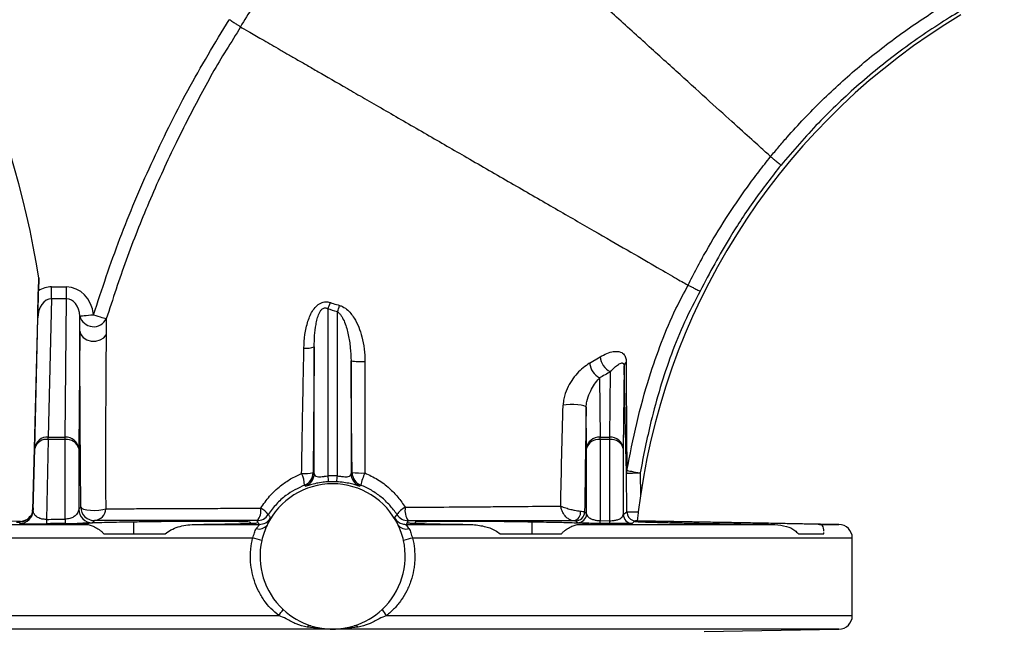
# Model space of a CAD drawing. Header units: millimetres. Extents: x 2434 to 3492, y 1786 to 4023.
# Tile 8 of 19: x 2791 to 3225, y 2701 to 2970. Entities that reach past the tile are written whole.
import ezdxf

# ---------------------------------------------------------------- set-up
doc = ezdxf.new("R2010")
doc.units = ezdxf.units.MM
doc.header["$LTSCALE"] = 2

msp = doc.modelspace()

# ---------------------------------------------------------------- linework, layer by layer
at = {"color": 7, "linetype": 'Continuous', "lineweight": 25}
for p, q in [((2799.37, 2856.15), (2799.23, 2850.37)), ((2799.4, 2856.01), (2799.26, 2850.37)), ((2805.04, 2846.88), (2805.04, 2852.08)), ((2805.04, 2852.08), (2811.66, 2852.08)), ((2811.66, 2846.88), (2811.66, 2852.08)), ((2805.04, 2846.88), (2803.64, 2785.9)), ((2811.66, 2846.88), (2805.04, 2846.88)), ((2811.03, 2785.9), (2811.66, 2846.88)), ((2926.83, 2842.41), (2926.83, 2768.74)), ((2798.93, 2838.37), (2797.42, 2780.86)), ((2797.64, 2780.86), (2798.97, 2838.38)), ((2817.56, 2832.57), (2817.59, 2839.23)), ((2931.03, 2768.74), (2931.03, 2841.08)), ((2817.56, 2832.57), (2817.03, 2780.78)), ((2920.83, 2769.78), (2920.83, 2825.69)), ((3042.18, 2818.42), (3046.8, 2821.23)), ((2937.03, 2819.5), (2937.03, 2769.78)), ((3057.41, 2817.22), (3057.03, 2780.78)), ((3046.56, 2811.97), (3046.83, 2785.9)), ((3051.03, 2785.9), (3051.33, 2814.66)), ((3040.83, 2780.78), (3040.64, 2799)), ((2803.64, 2784.8), (2803.64, 2785.9)), ((2803.64, 2785.9), (2811.03, 2785.9)), ((2811.03, 2784.8), (2811.03, 2785.9)), ((3046.83, 2784.8), (3046.83, 2785.9)), ((3046.83, 2785.9), (3051.03, 2785.9)), ((3051.03, 2784.8), (3051.03, 2785.9)), ((2803.64, 2784.8), (2802.8, 2749.6)), ((2811.03, 2784.8), (2803.64, 2784.8)), ((2811.03, 2749.68), (2811.03, 2784.8)), ((3046.83, 2784.8), (3046.83, 2749.06)), ((3051.03, 2784.8), (3046.83, 2784.8)), ((3051.03, 2749.01), (3051.03, 2784.8)), ((2797.42, 2780.86), (2796.73, 2753.62)), ((2796.99, 2753.62), (2797.64, 2780.86)), ((2817.03, 2780.78), (2817.03, 2754.06)), ((3040.83, 2752.04), (3040.83, 2780.78)), ((3057.03, 2780.78), (3057.03, 2751.77)), ((2920.35, 2770.23), (2920.83, 2769.78)), ((2937.03, 2769.78), (2937.5, 2770.21)), ((3058.64, 2752.86), (3058.44, 2770.01)), ((3064.43, 2770.08), (3064.56, 2759.95)), ((2930.71, 2766.19), (2927.15, 2766.19)), ((3064.56, 2759.95), (3063.62, 2752.88)), ((2796.68, 2753.02), (2796.73, 2753.62)), ((3057.03, 2751.77), (3058.64, 2752.86)), ((2791.19, 2748.87), (2705.83, 2747.38)), ((2734.04, 2747.38), (2820.34, 2747.38)), ((2841.12, 2748.4), (2841.12, 2743.28)), ((2867.91, 2747.38), (2896.53, 2747.38)), ((2892.55, 2748.4), (2892.55, 2747.86)), ((2961.33, 2747.38), (2989.95, 2747.38)), ((2965.31, 2748.4), (2965.31, 2747.86)), ((3016.75, 2748.4), (3016.75, 2743.28)), ((3037.52, 2747.38), (3123.82, 2747.38)), ((3050.99, 2747.74), (3046.79, 2747.79)), ((3046.83, 2749.06), (3051.03, 2749.01)), ((3152.04, 2747.38), (3063.16, 2748.93)), ((3089.5, 2748.4), (3089.5, 2747.88)), ((2828.06, 2743.28), (2855.12, 2743.28)), ((3002.74, 2743.28), (3029.8, 2743.28)), ((3134.18, 2743.28), (3145.39, 2743.28)), ((3145.39, 2743.28), (3145.38, 2743.74)), ((3157.93, 2707.17), (3157.93, 2741.38)), ((3092.72, 2700.14), (3152.04, 2701.17))]:
    msp.add_line(p, q, dxfattribs=at)
at = {"color": 8, "linetype": 'Continuous', "lineweight": 25}
for p, q in [((3143.53, 2747.38), (3152.04, 2747.38)), ((2893.67, 2741.38), (2699.93, 2741.38)), ((3157.93, 2741.38), (2964.19, 2741.38)), ((2699.93, 2707.17), (2905.23, 2707.17)), ((2952.64, 2707.17), (3157.93, 2707.17)), ((2928.93, 2701.17), (2705.83, 2701.17)), ((3152.04, 2701.17), (2928.93, 2701.17))]:
    msp.add_line(p, q, dxfattribs=at)
at = {"color": 7, "linetype": 'Continuous', "lineweight": 25, "flags": 128}
for points in [[(2817.59, 2839.23), (2817.76, 2839.25), (2818.14, 2839.28), (2818.71, 2839.34), (2819.46, 2839.41), (2820.35, 2839.5), (2821.35, 2839.6), (2822.43, 2839.7), (2823.55, 2839.81)], [(2823.55, 2839.81), (2824.55, 2839.5), (2825.52, 2839.2), (2826.43, 2838.91), (2827.25, 2838.66), (2827.95, 2838.44), (2828.53, 2838.26), (2828.94, 2838.13), (2829.2, 2838.05)], [(2817.56, 2832.57), (2817.95, 2831.06), (2818.99, 2829.74), (2820.56, 2828.76), (2822.48, 2828.22), (2824.53, 2828.21), (2826.47, 2828.71), (2828.06, 2829.67), (2829.14, 2830.97)], [(3040.64, 2799), (3040.37, 2799.34), (3039.62, 2799.66), (3038.46, 2799.93), (3036.97, 2800.12), (3035.29, 2800.23), (3033.55, 2800.24), (3031.91, 2800.16), (3030.49, 2799.98)], [(3058.44, 2770.01), (3058.56, 2770.01), (3058.91, 2770.02), (3059.47, 2770.02), (3060.22, 2770.03), (3061.13, 2770.04), (3062.16, 2770.05), (3063.27, 2770.07), (3064.43, 2770.08)], [(3058.61, 2771.14), (3058.87, 2771.09), (3059.3, 2771.01), (3059.89, 2770.91), (3060.62, 2770.78), (3061.47, 2770.62), (3062.4, 2770.45), (3063.4, 2770.27), (3064.43, 2770.08)], [(2916.99, 2764.24), (2916.83, 2764.4), (2916.55, 2764.7)], [(2941.3, 2764.69), (2941.14, 2764.52), (2940.87, 2764.24)], [(2817.97, 2754.99), (2818.3, 2754.53), (2819.19, 2754.13), (2820.55, 2753.82), (2822.25, 2753.63), (2824.12, 2753.58), (2825.97, 2753.68), (2827.63, 2753.92), (2828.93, 2754.26)], [(2956.25, 2750.22), (2956.92, 2751.22), (2957.25, 2751.72)], [(2962.25, 2749), (2961.49, 2747.67), (2961.33, 2747.38)]]:
    msp.add_lwpolyline(points, dxfattribs=at)
at = {"color": 8, "linetype": 'Continuous', "lineweight": 25, "flags": 128}
msp.add_lwpolyline([(3061.31, 2749.14), (3061.81, 2749), (3062.57, 2748.91)], dxfattribs=at)
at = {"color": 7, "linetype": 'Continuous', "lineweight": 25}
for centre, radius, start, end in [((2404.15, 2794.54), 400, 8.8399, 41.1152), ((3358.47, 2717.28), 297, 120.9309, 171.7395), ((2906.5, 2852.8), 22.83, 332.9306, 340.4598), ((2905.98, 2851.42), 27.1, 337.5795, 343.8954), ((2823.6, 2840.74), 6.2, 194.0414, 334.3339), ((2917.25, 2834.7), 9.69, 264.2317, 291.6495), ((3055.03, 2822.06), 8.28, 185.7357, 243.3975), ((2941.37, 2848.49), 29.32, 261.486, 273.5054), ((3050.57, 2819.41), 8.45, 186.6852, 241.653), ((3059.7, 2817.05), 2.3, 126.454, 175.9184), ((2803.23, 2780.29), 5.62, 85.9057, 174.2652), ((2811.38, 2780.24), 5.67, 5.4537, 93.5348), ((3046.48, 2780.24), 5.67, 86.4652, 174.5463), ((3051.38, 2780.24), 5.67, 5.4535, 93.5349), ((2802.78, 2779.57), 5.3, 80.6661, 165.9893), ((2811.82, 2779.48), 5.37, 13.9563, 98.3832), ((3046.04, 2779.48), 5.37, 81.6168, 166.0437), ((3051.82, 2779.48), 5.37, 13.9561, 98.3833), ((2916.54, 2787.69), 17.87, 265.9722, 282.3001), ((2905.02, 2764.61), 11.53, 0.4631, 27.0825), ((2914.34, 2770.29), 6, 291.5166, 359.4136), ((2914.83, 2769.84), 6, 291.1009, 359.414), ((2939.63, 2769.07), 12.81, 181.487, 192.9982), ((2918.23, 2769.07), 12.81, 347.0018, 358.513), ((2943.03, 2769.84), 6, 180.586, 248.8991), ((2943.5, 2770.27), 6, 180.5861, 248.5001), ((2941.41, 2811.38), 41.35, 264.5752, 272.3638), ((2971.59, 2757.45), 31.14, 156.1193, 166.5657), ((3062.14, 2770.01), 3.7, 162.2383, 180.0089), ((2928.93, 2733.28), 32, 25.5976, 154.4024), ((2790.99, 2753.77), 6, 270.6847, 358.5856), ((2823.03, 2754.13), 6, 180.6945, 270.5765), ((2823.97, 2755.06), 6, 180.6892, 270.8181), ((2823.5, 2754.47), 5.43, 275.9347, 357.8857), ((2891.01, 2753.43), 6.35, 316.2093, 10.2419), ((2895.56, 2755.03), 6, 270.2694, 326.8852), ((2891.68, 2744.52), 11.48, 39.0682, 60.9298), ((2966.02, 2745.34), 10.85, 117.9712, 143.9344), ((2962.28, 2755), 6, 213.0899, 269.7333), ((2968.77, 2753.56), 7.96, 170.1584, 214.9578), ((3034.47, 2752.56), 3.71, 283.1495, 10.6543), ((3036, 2752.92), 4, 269.2151, 359.3092), ((3036.83, 2752.08), 4, 269.4218, 359.3049), ((3061.03, 2751.81), 4, 180.6934, 269.3232), ((3062.64, 2752.91), 4, 180.6824, 250.5885), ((2833.7, 2749.68), 30.9, 180.1612, 183.7), ((2843.34, 2749.77), 32.3, 180.1571, 183.5418), ((2896.59, 2749.65), 4.31, 252.5509, 323.7745), ((2896.51, 2753.38), 6, 270.1547, 328.1868), ((2928.93, 2733.28), 32, 154.4024, 167.375), ((2928.93, 2733.28), 32, 12.625, 25.5976), ((2961.27, 2749.65), 4.31, 216.2255, 287.4491), ((2961.34, 2753.35), 5.97, 255.0123, 269.8854), ((3025.38, 2749.12), 21.45, 356.4446, 359.843), ((3030.07, 2749.07), 20.96, 356.3634, 359.8405), ((3151.93, 2741.38), 6, 0, 89), ((2872.58, 2656.89), 87.08, 73.2309, 75.9815), ((2928.93, 2733.28), 32, 167.375, 227.0182), ((2928.93, 2733.28), 32, 312.9818, 12.625), ((2985.28, 2656.89), 87.08, 104.0185, 106.7691), ((2858.9, 2741.67), 57.75, 323.3245, 326.5888), ((2928.93, 2733.28), 32, 227.0182, 252.6169), ((2928.93, 2733.28), 32, 287.3831, 312.9818), ((2998.96, 2741.67), 57.75, 213.4112, 216.6755), ((3151.93, 2707.17), 6, 271, 0), ((2919.15, 2700.9), 1.85, 83.2542, 139.8312), ((2928.93, 2733.28), 32, 252.6169, 287.3831), ((2938.71, 2700.9), 1.85, 40.1688, 96.7458)]:
    msp.add_arc(centre, radius, start, end, dxfattribs=at)
at = {"color": 8, "linetype": 'Continuous', "lineweight": 25}
msp.add_arc((2961.35, 2753.38), 6, 211.8133, 255.0543, dxfattribs=at)
at = {"color": 7, "linetype": 'Continuous', "lineweight": 25}
for centre, major_axis, ratio, start_param, end_param in [((2804.96, 2838.22), (0.32, 13.85), 0.865968, 0.019997, 0.52233), ((2811.62, 2838.22), (0.14, 13.86), 0.866014, 4.836024, 6.292024), ((2804.96, 2838.22), (0.2, 8.66), 0.692719, 0.019997, 1.569012), ((2811.62, 2838.22), (0.09, 8.66), 0.6928, 4.836024, 6.292024), ((2928.93, 2730.31), (0, 38.49), 0.999925, 6.2285, 6.337871)]:
    msp.add_ellipse(centre, major_axis=major_axis, ratio=ratio, start_param=start_param, end_param=end_param, dxfattribs=at)
for points, knots in [([(3121.96, 2909.51), (3122.55, 2910.23), (3123.14, 2910.95), (3124.33, 2912.38), (3126.13, 2914.53), (3127.96, 2916.64), (3131.66, 2920.83), (3134.17, 2923.58), (3141.85, 2931.68), (3147.16, 2936.89), (3155.43, 2944.42), (3158.24, 2946.88), (3163.93, 2951.7), (3166.82, 2954.05), (3175.61, 2960.94), (3181.63, 2965.31), (3190.9, 2971.55), (3194.03, 2973.57), (3198.79, 2976.52), (3200.39, 2977.49), (3203.6, 2979.4), (3205.19, 2980.37), (3213.16, 2985.23), (3219.46, 2989.23), (3231.91, 2997.48), (3238.06, 3001.72), (3247.16, 3008.26), (3251.68, 3011.57), (3256.9, 3015.5), (3259.12, 3017.21), (3260.6, 3018.35), (3261.35, 3018.92), (3262.08, 3019.49)], [0, 0, 0, 0, 0.015625, 0.015625, 0.03125, 0.0625, 0.0625, 0.125, 0.125, 0.25, 0.25, 0.3125, 0.3125, 0.375, 0.375, 0.5, 0.5, 0.5625, 0.5625, 0.59375, 0.59375, 0.625, 0.625, 0.75, 0.75, 0.875, 0.875, 0.9375, 0.96875, 0.984375, 0.984375, 1, 1, 1, 1]), ([(3265.73, 3014.81), (3258.14, 3009.1), (3242.96, 2997.66), (3221.23, 2983.07), (3199.76, 2970.41), (3180.06, 2957.22), (3160.76, 2941.62), (3142.69, 2924.59), (3131.91, 2912.04), (3126.53, 2905.77)], [0, 0, 0, 0, 0.160475, 0.320951, 0.441744, 0.581308, 0.720871, 0.860436, 1, 1, 1, 1]), ([(2911.3, 3000.42), (2910.27, 2999.07), (2909.25, 2997.71), (2907.21, 2994.99), (2906.2, 2993.62), (2903.21, 2989.48), (2901.25, 2986.7), (2895.5, 2978.28), (2891.81, 2972.56), (2888.28, 2966.75)], [0, 0, 0, 0, 0.125, 0.125, 0.25, 0.25, 0.5, 0.5, 1, 1, 1, 1]), ([(3121.96, 2909.51), (3121.75, 2909.69), (3120.47, 2910.86), (3116.75, 2914.22), (3108.84, 2921.39), (3098.37, 2930.87), (3085.74, 2942.31), (3071.47, 2955.24), (3056.11, 2969.16), (3045.54, 2978.73), (3040.27, 2983.5)], [0.2602933, 0.2602933, 0.2602933, 0.2602933, 0.2665638, 0.2960246, 0.3254853, 0.354946, 0.3844067, 0.4138674, 0.4433281, 0.4727889, 0.4727889, 0.4727889, 0.4727889]), ([(2823.55, 2839.81), (2827.28, 2851.07), (2834.76, 2873.59), (2848.77, 2906.54), (2864.66, 2938.85), (2877.06, 2959.53), (2883.27, 2969.88)], [0, 0, 0, 0, 0.247939, 0.495877, 0.747939, 1, 1, 1, 1]), ([(2888.28, 2966.74), (2888.17, 2966.81), (2887.97, 2966.94), (2887.38, 2967.31), (2886.99, 2967.55), (2886.08, 2968.12), (2885.56, 2968.44), (2884.45, 2969.14), (2883.86, 2969.51), (2883.27, 2969.88)], [0, 0, 0, 0, 0.25, 0.25, 0.5, 0.5, 0.75, 0.75, 1, 1, 1, 1]), ([(2888.28, 2966.74), (2888.28, 2966.74), (2886.4, 2963.21), (2879.67, 2953.23), (2870.11, 2935.63), (2858.59, 2913.31), (2847.81, 2889.39), (2837.7, 2864.01), (2832.03, 2846.7), (2829.2, 2838.05)], [0, 0, 0, 0, 0.000001, 0.084522, 0.253753, 0.422984, 0.615284, 0.8077, 1, 1, 1, 1]), ([(2888.28, 2966.75), (2889.12, 2966.26), (2891.67, 2964.79), (2897.55, 2961.39), (2902.39, 2958.59), (2904.88, 2957.16)], [0.02582426, 0.02582426, 0.02582426, 0.02582426, 0.04712573, 0.0706886, 0.09425147, 0.09425147, 0.09425147, 0.09425147]), ([(2904.88, 2957.16), (2905.51, 2956.79), (2906.16, 2956.42), (2907.47, 2955.67), (2908.14, 2955.28), (2910.19, 2954.09), (2911.61, 2953.27), (2914.56, 2951.57), (2916.08, 2950.69), (2918.45, 2949.33), (2919.25, 2948.87), (2920.87, 2947.92), (2921.7, 2947.45), (2922.55, 2946.96)], [0, 0, 0, 0, 0.125, 0.125, 0.25, 0.25, 0.5, 0.5, 0.75, 0.75, 0.875, 0.875, 1, 1, 1, 1]), ([(2922.55, 2946.96), (2926.32, 2944.78), (2932.75, 2941.07), (2942.93, 2935.19), (2951.26, 2930.38), (2960.12, 2925.27), (2969.21, 2920.02), (2978.26, 2914.79), (2984.09, 2911.43), (2986.92, 2909.79)], [0.1580998, 0.1580998, 0.1580998, 0.1580998, 0.1836482, 0.1964224, 0.2091965, 0.2219707, 0.2347449, 0.2475191, 0.2602933, 0.2602933, 0.2602933, 0.2602933]), ([(2986.92, 2909.79), (2993.45, 2906.03), (3006.46, 2898.51), (3025.15, 2887.72), (3042.33, 2877.8), (3057.42, 2869.09), (3069.88, 2861.89), (3079.28, 2856.47), (3083.75, 2853.89), (3085.3, 2853), (3085.56, 2852.84)], [0.2602933, 0.2602933, 0.2602933, 0.2602933, 0.289754, 0.3192147, 0.3486754, 0.3781361, 0.4075969, 0.4370576, 0.4665183, 0.4734348, 0.4734348, 0.4734348, 0.4734348]), ([(3085.56, 2852.84), (3086.81, 2855.36), (3088.09, 2857.87), (3090.73, 2862.83), (3092.09, 2865.29), (3096.25, 2872.62), (3099.16, 2877.44), (3105.24, 2886.9), (3108.41, 2891.55), (3113.35, 2898.39), (3115.03, 2900.65), (3118.45, 2905.11), (3120.19, 2907.32), (3121.96, 2909.51)], [0, 0, 0, 0, 0.125, 0.125, 0.25, 0.25, 0.5, 0.5, 0.75, 0.75, 0.875, 0.875, 1, 1, 1, 1]), ([(3121.96, 2909.51), (3122.05, 2909.43), (3122.24, 2909.28), (3122.78, 2908.83), (3123.14, 2908.55), (3123.96, 2907.87), (3124.44, 2907.48), (3125.45, 2906.65), (3125.99, 2906.21), (3126.53, 2905.77)], [0, 0, 0, 0, 0.25, 0.25, 0.5, 0.5, 0.75, 0.75, 1, 1, 1, 1]), ([(3126.53, 2905.77), (3122.55, 2900.65), (3114.6, 2890.42), (3102.41, 2872.01), (3095.11, 2858.25), (3090.85, 2850.22)], [0, 0, 0, 0, 0.294181, 0.587629, 1, 1, 1, 1]), ([(3058.61, 2771.14), (3059.98, 2778.09), (3062.7, 2791.99), (3067.86, 2810.86), (3073.73, 2827.71), (3079.36, 2841.25), (3083.82, 2849.37), (3085.56, 2852.84), (3085.56, 2852.84)], [0, 0, 0, 0, 0.24586, 0.491644, 0.678493, 0.865294, 0.999998, 1, 1, 1, 1]), ([(3085.56, 2852.84), (3085.67, 2852.79), (3085.88, 2852.68), (3086.51, 2852.37), (3086.91, 2852.17), (3087.87, 2851.7), (3088.42, 2851.42), (3089.6, 2850.84), (3090.23, 2850.53), (3090.85, 2850.22)], [0, 0, 0, 0, 0.25, 0.25, 0.5, 0.5, 0.75, 0.75, 1, 1, 1, 1]), ([(2799.23, 2850.37), (2799.22, 2849.79), (2799.2, 2849.23), (2799.17, 2848.11), (2799.16, 2847.55), (2799.12, 2845.93), (2799.09, 2844.91), (2799.04, 2842.95), (2799.02, 2842.01), (2798.97, 2840.17), (2798.95, 2839.26), (2798.93, 2838.37)], [0, 0, 0, 0, 0.125, 0.125, 0.25, 0.25, 0.5, 0.5, 0.75, 0.75, 1, 1, 1, 1]), ([(2798.97, 2838.38), (2798.97, 2838.38), (2799, 2839.77), (2799.07, 2842.55), (2799.16, 2846.56), (2799.23, 2849.35), (2799.26, 2850.37)], [0, 0, 0, 0, 0.002077, 0.385067, 0.777039, 1, 1, 1, 1]), ([(3090.86, 2850.21), (3088.5, 2845.7), (3083.8, 2836.68), (3078.06, 2822.42), (3073.18, 2807.76), (3068.42, 2790.3), (3065.93, 2777.65), (3064.43, 2770.08)], [0, 0, 0, 0, 0.17999, 0.360021, 0.543488, 0.726989, 1, 1, 1, 1]), ([(2916.28, 2825.06), (2916.38, 2827.07), (2916.57, 2831.07), (2917.85, 2836.81), (2919.71, 2841.22), (2922, 2843.99), (2924.11, 2845.32), (2926.27, 2845.64), (2927.48, 2845.3), (2928.01, 2845.16)], [0, 0, 0, 0, 0.227199, 0.45381, 0.660418, 0.757811, 0.854916, 0.937068, 1, 1, 1, 1]), ([(2920.83, 2825.69), (2920.84, 2827.33), (2920.89, 2828.97), (2921.14, 2832.24), (2921.32, 2833.88), (2921.76, 2836.34), (2921.93, 2837.16), (2922.37, 2838.77), (2922.63, 2839.58), (2923.16, 2840.75), (2923.35, 2841.13), (2923.84, 2841.85), (2924.12, 2842.19), (2924.65, 2842.58), (2924.84, 2842.69), (2925.26, 2842.83), (2925.47, 2842.86), (2925.89, 2842.83), (2926.1, 2842.78), (2926.48, 2842.63), (2926.66, 2842.53), (2926.83, 2842.41)], [0, 0, 0, 0, 0.25, 0.25, 0.5, 0.5, 0.625, 0.625, 0.75, 0.75, 0.8125, 0.8125, 0.875, 0.875, 0.90625, 0.90625, 0.9375, 0.9375, 0.96875, 0.96875, 1, 1, 1, 1]), ([(2928.01, 2845.16), (2928.42, 2845.02), (2929.73, 2844.57), (2931.08, 2844.18), (2932.02, 2843.9)], [0, 0, 0, 0, 0.304917, 1, 1, 1, 1]), ([(2932.02, 2843.9), (2932.22, 2843.84), (2933.35, 2843.49), (2935.81, 2841.9), (2938.44, 2838.6), (2940.54, 2834.38), (2942.01, 2829.78), (2943, 2824.71), (2943.11, 2821.06), (2943.17, 2819.23)], [0, 0, 0, 0, 0.0227697, 0.1254403, 0.3038741, 0.4609873, 0.6184358, 0.8091701, 1, 1, 1, 1]), ([(2829.2, 2838.05), (2829.18, 2837.02), (2829.17, 2835.92), (2829.15, 2833.57), (2829.15, 2832.32), (2829.14, 2830.97)], [0, 0, 0, 0, 0.5, 0.5, 1, 1, 1, 1]), ([(2931.03, 2841.08), (2931.46, 2840.84), (2931.81, 2840.52), (2932.43, 2839.81), (2932.71, 2839.42), (2933.46, 2838.21), (2933.87, 2837.35), (2934.58, 2835.58), (2934.89, 2834.67), (2935.42, 2832.83), (2935.65, 2831.9), (2936.25, 2829.09), (2936.54, 2827.18), (2936.92, 2823.36), (2937.02, 2821.43), (2937.03, 2819.5)], [0, 0, 0, 0, 0.0625, 0.0625, 0.125, 0.125, 0.25, 0.25, 0.375, 0.375, 0.5, 0.5, 0.75, 0.75, 1, 1, 1, 1]), ([(2817.97, 2754.99), (2817.93, 2760.51), (2817.83, 2771.56), (2817.72, 2787.86), (2817.62, 2803.79), (2817.57, 2816.49), (2817.55, 2826.06), (2817.56, 2830.39), (2817.56, 2832.57)], [0, 0, 0, 0, 0.193901, 0.387739, 0.587842, 0.787659, 0.893274, 1, 1, 1, 1]), ([(2829.14, 2830.97), (2829.1, 2828.51), (2829.08, 2825.86), (2829.04, 2821.68), (2829.03, 2820.25), (2829.01, 2817.32), (2829, 2815.83), (2828.97, 2811.29), (2828.95, 2808.17), (2828.93, 2801.81), (2828.91, 2798.55), (2828.89, 2788.68), (2828.89, 2781.94), (2828.89, 2768.26), (2828.91, 2761.31), (2828.93, 2754.26)], [0, 0, 0, 0, 0.125, 0.125, 0.1875, 0.1875, 0.25, 0.25, 0.375, 0.375, 0.5, 0.5, 0.75, 0.75, 1, 1, 1, 1]), ([(2915.28, 2769.86), (2915.44, 2779.15), (2915.74, 2797.58), (2916.1, 2815.95), (2916.28, 2825.06)], [0, 0, 0, 0, 0.504253, 1, 1, 1, 1]), ([(2920.83, 2825.69), (2920.75, 2816.47), (2920.67, 2807.24), (2920.51, 2788.74), (2920.43, 2779.49), (2920.35, 2770.23)], [0, 0, 0, 0, 0.5, 0.5, 1, 1, 1, 1]), ([(3046.8, 2821.23), (3047.8, 2821.8), (3049.79, 2822.92), (3052.94, 2823.79), (3055.63, 2823.69), (3057.41, 2822.41), (3058.22, 2820.78), (3058.3, 2819.47), (3058.33, 2818.9)], [0, 0, 0, 0, 0.194184, 0.388171, 0.637617, 0.798388, 0.913732, 1, 1, 1, 1]), ([(2937.5, 2770.21), (2937.42, 2778.61), (2937.26, 2795.05), (2937.11, 2811.47), (2937.03, 2819.5)], [0, 0, 0, 0, 0.5113517, 1, 1, 1, 1]), ([(2943.17, 2819.23), (2943.14, 2811.23), (2943.1, 2794.84), (2943.11, 2778.45), (2943.11, 2770.06)], [0, 0, 0, 0, 0.488227, 1, 1, 1, 1]), ([(3042.18, 2818.42), (3041.23, 2817.8), (3039.34, 2816.56), (3036.65, 2813.96), (3034.21, 2810.86), (3032.14, 2807.16), (3030.79, 2803.41), (3030.57, 2800.92), (3030.49, 2799.98)], [0, 0, 0, 0, 0.173351, 0.346678, 0.519929, 0.692866, 0.883912, 1, 1, 1, 1]), ([(3051.33, 2814.66), (3051.94, 2815.37), (3052.54, 2815.99), (3053.42, 2816.81), (3053.71, 2817.06), (3054.29, 2817.52), (3054.57, 2817.72), (3055.12, 2818.08), (3055.39, 2818.23), (3055.91, 2818.45), (3056.16, 2818.53), (3056.51, 2818.55), (3056.63, 2818.55), (3056.84, 2818.49), (3056.95, 2818.44), (3057.14, 2818.27), (3057.22, 2818.15), (3057.35, 2817.79), (3057.4, 2817.54), (3057.41, 2817.22)], [0, 0, 0, 0, 0.25, 0.25, 0.375, 0.375, 0.5, 0.5, 0.625, 0.625, 0.75, 0.75, 0.8125, 0.8125, 0.875, 0.875, 0.9375, 0.9375, 1, 1, 1, 1]), ([(3058.44, 2770.01), (3058.39, 2771.58), (3058.35, 2773.27), (3058.26, 2776.81), (3058.22, 2778.64), (3058.13, 2782.41), (3058.09, 2784.34), (3058, 2788.26), (3057.96, 2790.26), (3057.83, 2796.3), (3057.74, 2800.42), (3057.57, 2808.75), (3057.49, 2812.96), (3057.41, 2817.22)], [0, 0, 0, 0, 0.125, 0.125, 0.25, 0.25, 0.375, 0.375, 0.5, 0.5, 0.75, 0.75, 1, 1, 1, 1]), ([(3058.33, 2818.9), (3058.33, 2814.02), (3058.34, 2804.26), (3058.4, 2792.17), (3058.47, 2782.63), (3058.54, 2776.19), (3058.59, 2772.6), (3058.61, 2771.14)], [0, 0, 0, 0, 0.28652, 0.573585, 0.731977, 0.891055, 1, 1, 1, 1]), ([(3040.64, 2799), (3040.72, 2799.86), (3040.96, 2802.27), (3042.22, 2805.46), (3043.91, 2808.6), (3045.41, 2810.67), (3046.31, 2811.68), (3046.56, 2811.97)], [0, 0, 0, 0, 0.143218, 0.400409, 0.646773, 0.899552, 1, 1, 1, 1]), ([(3029.43, 2755.47), (3029.58, 2762.93), (3029.75, 2770.37), (3030.1, 2785.2), (3030.29, 2792.6), (3030.49, 2799.98)], [0, 0, 0, 0, 0.5, 0.5, 1, 1, 1, 1]), ([(3040.64, 2799), (3040.54, 2791.88), (3040.32, 2776.58), (3040.11, 2761.13), (3040, 2752.88)], [0, 0, 0, 0, 0.465737, 1, 1, 1, 1]), ([(2897.26, 2754.55), (2898.5, 2756.34), (2901.03, 2759.97), (2905.59, 2764.2), (2910.36, 2767.58), (2913.63, 2769.09), (2915.28, 2769.86)], [0, 0, 0, 0, 0.271147, 0.549992, 0.77281, 1, 1, 1, 1]), ([(2920.83, 2769.78), (2920.89, 2769.42), (2921.01, 2768.8), (2921.93, 2768.41), (2922.94, 2768.38), (2923.95, 2768.43), (2924.69, 2768.51), (2925.77, 2768.62), (2926.35, 2768.69), (2926.83, 2768.74)], [0, 0, 0, 0, 0.291664, 0.509446, 0.659936, 0.705038, 0.847815, 0.874116, 1, 1, 1, 1]), ([(2931.03, 2768.74), (2931.67, 2768.67), (2932.86, 2768.54), (2934, 2768.43), (2935.03, 2768.38), (2936, 2768.42), (2936.87, 2768.84), (2936.97, 2769.44), (2937.03, 2769.78)], [0, 0, 0, 0, 0.166015, 0.311561, 0.335716, 0.516125, 0.721181, 1, 1, 1, 1]), ([(2943.11, 2770.06), (2945.03, 2769.17), (2948.93, 2767.36), (2953.77, 2763.62), (2957.86, 2759.47), (2959.9, 2756.44), (2960.93, 2754.92)], [0, 0, 0, 0, 0.2655226, 0.5395293, 0.7674402, 1, 1, 1, 1]), ([(2916.55, 2764.7), (2913.71, 2763.32), (2909.18, 2761.11), (2903.99, 2756.4), (2901.73, 2753.32), (2900.59, 2751.76)], [0, 0, 0, 0, 0.452526, 0.722336, 1, 1, 1, 1]), ([(2927.15, 2766.19), (2926.34, 2766.13), (2924.43, 2765.99), (2921.52, 2765.47), (2919.04, 2764.83), (2917.34, 2764.29), (2917.11, 2764.26), (2916.99, 2764.24)], [0, 0, 0, 0, 0.132315, 0.312243, 0.518081, 0.734568, 1, 1, 1, 1]), ([(2940.87, 2764.24), (2940.76, 2764.26), (2940.55, 2764.28), (2939.05, 2764.75), (2936.87, 2765.34), (2933.97, 2765.92), (2931.79, 2766.1), (2930.71, 2766.19)], [0, 0, 0, 0, 0.253012, 0.45523, 0.644406, 0.825221, 1, 1, 1, 1]), ([(2957.25, 2751.72), (2956.29, 2753.19), (2955.23, 2754.56), (2953.49, 2756.49), (2952.88, 2757.11), (2951.62, 2758.31), (2950.96, 2758.89), (2948.93, 2760.54), (2947.5, 2761.53), (2944.51, 2763.28), (2942.94, 2764.04), (2941.3, 2764.69)], [0, 0, 0, 0, 0.25, 0.25, 0.375, 0.375, 0.5, 0.5, 0.75, 0.75, 1, 1, 1, 1]), ([(2960.93, 2754.92), (2967.53, 2754.96), (2973.99, 2755.01), (2981.86, 2755.07), (2983.43, 2755.08), (2986.54, 2755.1), (2988.09, 2755.11), (2992.67, 2755.15), (2995.65, 2755.17), (3001.46, 2755.22), (3004.3, 2755.25), (3008.44, 2755.28), (3009.81, 2755.29), (3012.49, 2755.32), (3013.8, 2755.33), (3020.26, 2755.39), (3025.04, 2755.43), (3029.43, 2755.47)], [0, 0, 0, 0, 0.25, 0.25, 0.3125, 0.3125, 0.375, 0.375, 0.5, 0.5, 0.625, 0.625, 0.6875, 0.6875, 0.75, 0.75, 1, 1, 1, 1]), ([(3035.31, 2748.95), (3034.92, 2748.99), (3034.16, 2749.08), (3032.91, 2749.7), (3031.56, 2750.81), (3030.46, 2752.36), (3029.75, 2754), (3029.5, 2754.97), (3029.43, 2755.47), (3029.43, 2755.47)], [0, 0, 0, 0, 0.148164, 0.289989, 0.467766, 0.697453, 0.843692, 0.997785, 1, 1, 1, 1]), ([(3029.43, 2755.47), (3029.43, 2755.47), (3029.74, 2755.33), (3030.44, 2755.05), (3031.91, 2754.55), (3033.68, 2754.04), (3035.49, 2753.64), (3036.96, 2753.37), (3037.72, 2753.29), (3038.11, 2753.24)], [0, 0, 0, 0, 0.002214, 0.156107, 0.302298, 0.531767, 0.709448, 0.851398, 1, 1, 1, 1]), ([(2796.7, 2753.11), (2796.7, 2753.12), (2796.71, 2753.16), (2796.69, 2753.04), (2796.62, 2752.72), (2796.47, 2752.25), (2796.23, 2751.68), (2795.86, 2751.02), (2795.26, 2750.23), (2794.31, 2749.4), (2792.99, 2748.63), (2791.85, 2748.5), (2791.33, 2748.44)], [0, 0, 0, 0, 0.060881, 0.336032, 0.527436, 0.653088, 0.740342, 0.810111, 0.867166, 0.916382, 0.961956, 1, 1, 1, 1]), ([(2794.89, 2750.16), (2794.99, 2750.25), (2795.44, 2750.63), (2795.68, 2751.05), (2795.59, 2750.94), (2795.57, 2750.92)], [0, 0, 0, 0, 0.190311, 0.84574, 1, 1, 1, 1]), ([(2796.94, 2754.41), (2796.94, 2754.41), (2796.96, 2754.3), (2796.98, 2753.96), (2796.99, 2753.62)], [0, 0, 0, 0, 0.0259544, 1, 1, 1, 1]), ([(2802.8, 2749.6), (2802.47, 2749.6), (2801.92, 2749.6), (2800.87, 2749.73), (2799.54, 2750.11), (2798.12, 2750.97), (2797.15, 2752.19), (2797.04, 2753.14), (2796.99, 2753.62)], [0, 0, 0, 0, 0.06537, 0.109126, 0.230469, 0.4208, 0.710197, 1, 1, 1, 1]), ([(2817.03, 2754.06), (2816.91, 2753.41), (2816.7, 2752.33), (2815.37, 2751), (2813.95, 2750.23), (2812.8, 2749.9), (2811.93, 2749.74), (2811.39, 2749.7), (2811.03, 2749.68)], [0, 0, 0, 0, 0.379957, 0.637964, 0.80979, 0.89342, 0.929798, 1, 1, 1, 1]), ([(2817.03, 2754.06), (2817.21, 2754.25), (2817.52, 2754.6), (2817.83, 2754.87), (2817.97, 2754.99)], [0, 0, 0, 0, 0.548059, 1, 1, 1, 1]), ([(2828.93, 2754.26), (2830.92, 2754.27), (2833.05, 2754.28), (2837.58, 2754.3), (2839.96, 2754.31), (2844.95, 2754.33), (2847.56, 2754.34), (2851.64, 2754.35), (2853.03, 2754.36), (2855.86, 2754.37), (2857.29, 2754.37), (2864.56, 2754.4), (2870.68, 2754.43), (2880.32, 2754.47), (2883.61, 2754.49), (2888.66, 2754.51), (2890.37, 2754.52), (2893.8, 2754.54), (2895.52, 2754.54), (2897.26, 2754.55)], [0, 0, 0, 0, 0.125, 0.125, 0.25, 0.25, 0.375, 0.375, 0.4375, 0.4375, 0.5, 0.5, 0.75, 0.75, 0.875, 0.875, 0.9375, 0.9375, 1, 1, 1, 1]), ([(2900.59, 2751.76), (2900.82, 2751.41), (2901.06, 2751.05), (2901.29, 2750.7), (2901.4, 2750.54), (2901.51, 2750.38), (2901.61, 2750.22)], [0.00000001, 0.00000001, 0.00000001, 0.00000001, 0.03325384, 0.03325384, 0.03325384, 0.04841845, 0.04841845, 0.04841845, 0.04841845]), ([(3038.11, 2753.24), (3038.29, 2753.23), (3038.93, 2753.17), (3039.77, 2753.04), (3039.92, 2752.93), (3040, 2752.88)], [0, 0, 0, 0, 0.156398, 0.578452, 1, 1, 1, 1]), ([(3040.83, 2752.04), (3040.95, 2751.6), (3041.16, 2750.86), (3042.52, 2749.95), (3044.04, 2749.4), (3045.53, 2749.12), (3046.47, 2749.07), (3046.83, 2749.06)], [0, 0, 0, 0, 0.367933, 0.621524, 0.795677, 0.9226, 1, 1, 1, 1]), ([(3051.03, 2749.01), (3051.41, 2749.02), (3051.96, 2749.02), (3053, 2749.12), (3054.31, 2749.38), (3055.79, 2749.97), (3056.82, 2750.81), (3056.96, 2751.45), (3057.03, 2751.77)], [0, 0, 0, 0, 0.0826706, 0.1201726, 0.2488791, 0.4442334, 0.7321084, 1, 1, 1, 1]), ([(3058.64, 2752.86), (3058.71, 2752.86), (3058.86, 2752.87), (3059.92, 2752.87), (3061.51, 2752.87), (3062.89, 2752.88), (3063.62, 2752.88)], [0, 0, 0, 0, 0.243286, 0.48656, 0.729837, 1, 1, 1, 1]), ([(3063.62, 2752.88), (3063.56, 2752.44), (3063.46, 2751.55), (3063.32, 2750.37), (3063.23, 2749.49), (3063.17, 2748.97), (3063.17, 2748.93), (3063.16, 2748.91)], [0, 0, 0, 0, 0.201073, 0.40208, 0.604572, 0.811375, 1, 1, 1, 1]), ([(2791.03, 2748.7), (2791.78, 2748.7), (2792.43, 2748.84), (2793.55, 2749.23), (2794.03, 2749.49), (2794.8, 2750.02), (2795.09, 2750.29), (2795.5, 2750.7), (2795.61, 2750.83), (2795.63, 2750.84)], [0, 0, 0, 0, 0.25, 0.25, 0.5, 0.5, 0.75, 0.75, 1, 1, 1, 1]), ([(2795.61, 2750.81), (2795.57, 2750.74), (2795.47, 2750.58), (2794.55, 2749.64), (2793.13, 2748.75), (2791.74, 2748.54), (2791.04, 2748.44)], [0, 0, 0, 0, 0.239513, 0.508256, 0.751386, 1, 1, 1, 1]), ([(2791.06, 2747.77), (2791.19, 2747.75), (2791.46, 2747.7), (2793.58, 2747.66), (2796.54, 2747.65), (2799.67, 2747.66), (2801.8, 2747.68), (2802.86, 2747.69)], [0, 0, 0, 0, 0.252533, 0.517683, 0.712494, 0.85597, 1, 1, 1, 1]), ([(2802.8, 2749.6), (2804.15, 2749.61), (2806.9, 2749.64), (2809.64, 2749.67), (2811.03, 2749.68)], [0, 0, 0, 0, 0.49259, 1, 1, 1, 1]), ([(2811.1, 2747.78), (2809.1, 2747.75), (2806.35, 2747.73), (2803.61, 2747.7), (2802.86, 2747.69)], [0, 0, 0, 0, 0.728617, 1, 1, 1, 1]), ([(2811.1, 2747.78), (2811.57, 2747.78), (2812.04, 2747.79), (2812.96, 2747.8), (2813.42, 2747.8), (2814.31, 2747.82), (2814.74, 2747.82), (2815.57, 2747.84), (2815.98, 2747.85), (2817.14, 2747.87), (2817.84, 2747.89), (2818.78, 2747.91), (2819.09, 2747.92), (2819.65, 2747.93), (2819.91, 2747.94), (2820.65, 2747.97), (2821.07, 2747.98), (2821.62, 2748.01), (2821.79, 2748.01), (2822.09, 2748.03), (2822.22, 2748.04), (2822.82, 2748.08), (2823.07, 2748.1), (2823.09, 2748.13)], [0, 0, 0, 0, 0.0625, 0.0625, 0.125, 0.125, 0.1875, 0.1875, 0.25, 0.25, 0.375, 0.375, 0.4375, 0.4375, 0.5, 0.5, 0.625, 0.625, 0.6875, 0.6875, 0.75, 0.75, 1, 1, 1, 1]), ([(2841.12, 2748.4), (2839.07, 2748.37), (2834.97, 2748.3), (2829.51, 2748.19), (2824.79, 2748.07), (2820.94, 2747.95), (2818.11, 2747.84), (2816.26, 2747.73), (2815.98, 2747.66), (2815.85, 2747.62)], [0, 0, 0, 0, 0.142846, 0.285691, 0.428549, 0.571405, 0.714272, 0.857137, 1, 1, 1, 1]), ([(2815.88, 2747.62), (2815.96, 2747.59), (2816.12, 2747.52), (2817.65, 2747.45), (2819.44, 2747.4), (2820.34, 2747.38)], [0, 0, 0, 0, 0.32523, 0.662616, 1, 1, 1, 1]), ([(2820.34, 2747.38), (2820.87, 2747.37), (2821.44, 2747.26), (2822.35, 2746.98), (2822.66, 2746.87), (2823.31, 2746.61), (2823.64, 2746.47), (2824.64, 2745.97), (2825.33, 2745.58), (2826.38, 2744.86), (2826.73, 2744.59), (2827.42, 2744), (2827.76, 2743.67), (2828.06, 2743.28)], [0, 0, 0, 0, 0.25, 0.25, 0.375, 0.375, 0.5, 0.5, 0.75, 0.75, 0.875, 0.875, 1, 1, 1, 1]), ([(2824.06, 2749.06), (2823.91, 2748.94), (2823.59, 2748.67), (2823.27, 2748.32), (2823.09, 2748.13)], [0, 0, 0, 0, 0.451896, 1, 1, 1, 1]), ([(2895.59, 2749.03), (2893.04, 2749.03), (2885.84, 2749.04), (2874.42, 2749.04), (2861.68, 2749.05), (2850.14, 2749.05), (2839.9, 2749.06), (2831.2, 2749.06), (2826.34, 2749.06), (2824.06, 2749.06)], [0, 0, 0, 0, 0.088559, 0.249582, 0.411114, 0.57213, 0.720472, 0.868814, 1, 1, 1, 1]), ([(2892.55, 2748.4), (2892.06, 2748.44), (2891.25, 2748.49), (2889.83, 2748.53), (2889.52, 2748.54), (2888.87, 2748.56), (2888.53, 2748.57), (2887.44, 2748.59), (2885.85, 2748.62), (2884, 2748.65), (2882.51, 2748.66), (2882, 2748.67), (2880.94, 2748.68), (2880.4, 2748.68), (2877.64, 2748.7), (2875.25, 2748.71), (2871.4, 2748.71), (2870.09, 2748.71), (2867.43, 2748.7), (2866.09, 2748.69), (2864.04, 2748.68), (2863.36, 2748.68), (2861.98, 2748.67), (2861.28, 2748.66), (2859.2, 2748.65), (2857.82, 2748.64), (2855.09, 2748.61), (2853.74, 2748.59), (2851.05, 2748.56), (2849.71, 2748.54), (2845.83, 2748.49), (2843.4, 2748.44), (2841.12, 2748.4)], [0, 0, 0, 0, 0.125, 0.125, 0.15625, 0.15625, 0.1875, 0.1875, 0.25, 0.3125, 0.3125, 0.34375, 0.34375, 0.375, 0.375, 0.5, 0.5, 0.5625, 0.5625, 0.625, 0.625, 0.65625, 0.65625, 0.6875, 0.6875, 0.75, 0.75, 0.8125, 0.8125, 0.875, 0.875, 1, 1, 1, 1]), ([(2855.12, 2743.28), (2855.96, 2743.85), (2858.7, 2745.75), (2863.26, 2747.03), (2866.69, 2747.29), (2867.91, 2747.38)], [0, 0, 0, 0, 0.220851, 0.723116, 1, 1, 1, 1]), ([(2867.91, 2747.38), (2869.8, 2747.4), (2873.6, 2747.44), (2879.01, 2747.52), (2884.04, 2747.61), (2888.45, 2747.71), (2891.93, 2747.82), (2894.36, 2747.94), (2895.69, 2748.05), (2895.71, 2748.11), (2895.72, 2748.14)], [0, 0, 0, 0, 0.119684, 0.239368, 0.372769, 0.506171, 0.639589, 0.773006, 0.906437, 1, 1, 1, 1]), ([(2895.3, 2745.54), (2895.59, 2745.9), (2896.11, 2746.55), (2896.49, 2747.06), (2896.62, 2747.32), (2896.57, 2747.36), (2896.53, 2747.38)], [0, 0, 0, 0, 0.3630398, 0.644454, 0.7794271, 1, 1, 1, 1]), ([(2896.53, 2747.38), (2896.28, 2747.82), (2895.97, 2748.37), (2895.66, 2748.92), (2895.59, 2749.03)], [0, 0, 0, 0, 0.787715, 1, 1, 1, 1]), ([(2901.61, 2750.22), (2901.6, 2750.17), (2901.57, 2750.05), (2901.04, 2749.12), (2900.37, 2747.72), (2900.07, 2747.1)], [0, 0, 0, 0, 0.230513, 0.657919, 1, 1, 1, 1]), ([(2957.79, 2747.1), (2957.57, 2747.56), (2957.03, 2748.71), (2956.37, 2749.91), (2956.29, 2750.11), (2956.25, 2750.22)], [0, 0, 0, 0, 0.24877, 0.618085, 1, 1, 1, 1]), ([(2961.33, 2747.38), (2961.29, 2747.34), (2961.24, 2747.3), (2961.43, 2746.97), (2961.84, 2746.45), (2962.35, 2745.81), (2962.56, 2745.54)], [0, 0, 0, 0, 0.283906, 0.365518, 0.732279, 1, 1, 1, 1]), ([(2962.07, 2748.14), (2962.14, 2748.1), (2962.3, 2748.03), (2963.95, 2747.91), (2966.61, 2747.8), (2970.32, 2747.69), (2974.9, 2747.59), (2980.28, 2747.5), (2985.4, 2747.43), (2988.74, 2747.39), (2989.95, 2747.38)], [0, 0, 0, 0, 0.122912, 0.256342, 0.389773, 0.523207, 0.65664, 0.790063, 0.923487, 1, 1, 1, 1]), ([(3035.31, 2748.95), (3032.01, 2748.95), (3025.36, 2748.96), (3014.09, 2748.97), (3002.18, 2748.97), (2989.69, 2748.98), (2976.37, 2748.99), (2966.98, 2749), (2962.25, 2749)], [0, 0, 0, 0, 0.172901, 0.348192, 0.507377, 0.668395, 0.833186, 1, 1, 1, 1]), ([(3016.75, 2748.4), (3014.46, 2748.44), (3012.03, 2748.49), (3008.81, 2748.53), (3008.15, 2748.54), (3006.83, 2748.56), (3006.15, 2748.57), (3004.13, 2748.59), (3002.78, 2748.61), (3000.05, 2748.64), (2998.67, 2748.65), (2996.6, 2748.66), (2995.9, 2748.67), (2994.52, 2748.68), (2993.83, 2748.68), (2990.41, 2748.7), (2987.76, 2748.71), (2983.91, 2748.71), (2982.66, 2748.71), (2980.27, 2748.7), (2979.12, 2748.69), (2977.47, 2748.68), (2976.93, 2748.68), (2975.88, 2748.67), (2975.36, 2748.66), (2973.87, 2748.65), (2972.94, 2748.64), (2971.22, 2748.61), (2970.43, 2748.59), (2968.98, 2748.56), (2968.32, 2748.54), (2966.61, 2748.49), (2965.8, 2748.44), (2965.31, 2748.4)], [0, 0, 0, 0, 0.125, 0.125, 0.15625, 0.15625, 0.1875, 0.1875, 0.25, 0.25, 0.3125, 0.3125, 0.34375, 0.34375, 0.375, 0.375, 0.5, 0.5, 0.5625, 0.5625, 0.625, 0.625, 0.65625, 0.65625, 0.6875, 0.6875, 0.75, 0.75, 0.8125, 0.8125, 0.875, 0.875, 1, 1, 1, 1]), ([(2989.95, 2747.38), (2991.89, 2747.18), (2995.48, 2746.81), (2999.92, 2745.29), (3002.03, 2743.78), (3002.74, 2743.28)], [0, 0, 0, 0, 0.436685, 0.810128, 1, 1, 1, 1]), ([(3041.97, 2747.64), (3041.88, 2747.67), (3041.64, 2747.7), (3040.92, 2747.76), (3040.42, 2747.8), (3039.48, 2747.84), (3039.13, 2747.86), (3038.37, 2747.89), (3037.96, 2747.91), (3036.65, 2747.96), (3035.66, 2747.99), (3034, 2748.04), (3033.42, 2748.06), (3032.19, 2748.09), (3031.55, 2748.11), (3029.57, 2748.16), (3028.16, 2748.19), (3025.17, 2748.25), (3023.59, 2748.28), (3020.27, 2748.34), (3018.53, 2748.37), (3016.75, 2748.4)], [0, 0, 0, 0, 0.125, 0.125, 0.25, 0.25, 0.3125, 0.3125, 0.375, 0.375, 0.5, 0.5, 0.5625, 0.5625, 0.625, 0.625, 0.75, 0.75, 0.875, 0.875, 1, 1, 1, 1]), ([(3029.8, 2743.28), (3030.11, 2743.67), (3030.44, 2744), (3031.13, 2744.59), (3031.48, 2744.86), (3032.54, 2745.58), (3033.22, 2745.97), (3034.55, 2746.63), (3035.19, 2746.89), (3036.42, 2747.26), (3036.99, 2747.37), (3037.52, 2747.38)], [0, 0, 0, 0, 0.125, 0.125, 0.25, 0.25, 0.5, 0.5, 0.75, 0.75, 1, 1, 1, 1]), ([(3035.94, 2748.92), (3035.92, 2748.93), (3035.87, 2748.93), (3035.59, 2748.94), (3035.37, 2748.95), (3035.31, 2748.95)], [0, 0, 0, 0, 0.4218417, 0.8437695, 1, 1, 1, 1]), ([(3036.79, 2748.08), (3036.75, 2748.12), (3036.58, 2748.31), (3036.3, 2748.61), (3036.05, 2748.83), (3035.94, 2748.92)], [0, 0, 0, 0, 0.121382, 0.606911, 1, 1, 1, 1]), ([(3037.52, 2747.38), (3038.57, 2747.41), (3040.53, 2747.46), (3041.87, 2747.54), (3041.89, 2747.59), (3041.9, 2747.62)], [0, 0, 0, 0, 0.400187, 0.752416, 1, 1, 1, 1]), ([(3046.79, 2747.79), (3046.21, 2747.79), (3044.73, 2747.81), (3043.22, 2747.85), (3042.56, 2747.85), (3042.56, 2747.85)], [0, 0, 0, 0, 0.393098, 0.99969, 1, 1, 1, 1]), ([(3060.99, 2747.81), (3060.87, 2747.8), (3060.61, 2747.76), (3058.84, 2747.72), (3056.32, 2747.71), (3053.68, 2747.72), (3051.89, 2747.73), (3050.99, 2747.74)], [0, 0, 0, 0, 0.24259, 0.512625, 0.710986, 0.85519, 1, 1, 1, 1]), ([(3062.57, 2748.91), (3062.54, 2748.9), (3062.37, 2748.87), (3061.84, 2748.64), (3061.35, 2748.16), (3060.99, 2747.81)], [0, 0, 0, 0, 0.06309, 0.315451, 1, 1, 1, 1]), ([(3089.5, 2748.4), (3087.69, 2748.43), (3084.07, 2748.49), (3078.99, 2748.56), (3074.37, 2748.63), (3070.34, 2748.67), (3067.02, 2748.7), (3064.5, 2748.71), (3062.8, 2748.7), (3062.45, 2748.68), (3062.27, 2748.67)], [0, 0, 0, 0, 0.12501, 0.25002, 0.375036, 0.500051, 0.625048, 0.750046, 0.875023, 1, 1, 1, 1]), ([(3062.32, 2748.65), (3062.33, 2748.64), (3062.36, 2748.62), (3063.47, 2748.56), (3065.36, 2748.48), (3067.25, 2748.43), (3068.2, 2748.4)], [0, 0, 0, 0, 0.199119, 0.475089, 0.737545, 1, 1, 1, 1]), ([(3063.16, 2748.91), (3063.12, 2748.91), (3062.92, 2748.91), (3062.65, 2748.91), (3062.6, 2748.91), (3062.57, 2748.91)], [0, 0, 0, 0, 0.133314, 0.566678, 1, 1, 1, 1]), ([(3068.2, 2748.4), (3069.24, 2748.36), (3070.53, 2748.32), (3072.83, 2748.25), (3073.66, 2748.23), (3075, 2748.19), (3075.46, 2748.18), (3076.41, 2748.16), (3076.9, 2748.14), (3079.38, 2748.08), (3081.56, 2748.04), (3085.09, 2747.96), (3086.32, 2747.94), (3088.82, 2747.89), (3091.37, 2747.84), (3094.02, 2747.8), (3096.05, 2747.76), (3096.73, 2747.75), (3098.1, 2747.73), (3098.8, 2747.72), (3102.26, 2747.66), (3105.03, 2747.62), (3109.2, 2747.56), (3110.59, 2747.54), (3113.36, 2747.5), (3114.73, 2747.49), (3118.74, 2747.44), (3121.33, 2747.41), (3123.82, 2747.38)], [0, 0, 0, 0, 0.125, 0.125, 0.1875, 0.1875, 0.21875, 0.21875, 0.25, 0.25, 0.375, 0.375, 0.4375, 0.4375, 0.5, 0.5625, 0.5625, 0.59375, 0.59375, 0.625, 0.625, 0.75, 0.75, 0.8125, 0.8125, 0.875, 0.875, 1, 1, 1, 1]), ([(3143.53, 2747.38), (3142.68, 2747.41), (3141.57, 2747.44), (3139.52, 2747.49), (3138.76, 2747.5), (3137.13, 2747.54), (3136.26, 2747.56), (3133.5, 2747.62), (3131.45, 2747.66), (3128.06, 2747.73), (3126.89, 2747.75), (3124.5, 2747.8), (3123.26, 2747.82), (3120.74, 2747.87), (3119.44, 2747.89), (3116.79, 2747.94), (3115.43, 2747.96), (3111.35, 2748.04), (3108.59, 2748.08), (3104.4, 2748.16), (3102.99, 2748.18), (3100.21, 2748.23), (3098.83, 2748.25), (3096.11, 2748.29), (3094.77, 2748.32), (3092.77, 2748.35), (3092.11, 2748.36), (3090.8, 2748.38), (3090.15, 2748.39), (3089.5, 2748.4)], [0, 0, 0, 0, 0.125, 0.125, 0.1875, 0.1875, 0.25, 0.25, 0.375, 0.375, 0.4375, 0.4375, 0.5, 0.5, 0.5625, 0.5625, 0.625, 0.625, 0.75, 0.75, 0.8125, 0.8125, 0.875, 0.875, 0.9375, 0.9375, 0.96875, 0.96875, 1, 1, 1, 1]), ([(3123.82, 2747.38), (3125.56, 2747.18), (3128.78, 2746.81), (3132.19, 2745.29), (3133.68, 2743.78), (3134.18, 2743.28)], [0, 0, 0, 0, 0.436683, 0.810128, 1, 1, 1, 1]), ([(3145.36, 2744.44), (3145.36, 2744.6), (3145.34, 2746.04), (3144.85, 2747.01), (3143.87, 2747.28), (3143.53, 2747.38)], [0, 0, 0, 0, 0.0772343, 0.6720813, 1, 1, 1, 1]), ([(2893.67, 2741.38), (2893.85, 2741.74), (2894, 2742.11), (2894.26, 2742.87), (2894.37, 2743.25), (2894.57, 2743.97), (2894.68, 2744.32), (2894.94, 2744.97), (2895.1, 2745.27), (2895.3, 2745.54)], [0, 0, 0, 0, 0.25, 0.25, 0.5, 0.5, 0.75, 0.75, 1, 1, 1, 1]), ([(2962.56, 2745.54), (2962.76, 2745.27), (2962.92, 2744.97), (2963.19, 2744.32), (2963.29, 2743.97), (2963.5, 2743.25), (2963.6, 2742.87), (2963.86, 2742.11), (2964.01, 2741.74), (2964.19, 2741.38)], [0, 0, 0, 0, 0.25, 0.25, 0.5, 0.5, 0.75, 0.75, 1, 1, 1, 1]), ([(2905.23, 2707.17), (2902.69, 2709.12), (2900.51, 2711.41), (2898.23, 2714.67), (2897.79, 2715.35), (2896.98, 2716.72), (2896.6, 2717.41), (2895.54, 2719.54), (2894.94, 2721), (2893.94, 2724.02), (2893.54, 2725.58), (2892.97, 2728.71), (2892.8, 2730.28), (2892.7, 2732.66), (2892.7, 2733.46), (2892.74, 2735.05), (2892.8, 2735.86), (2893.03, 2738.25), (2893.3, 2739.82), (2893.67, 2741.38)], [0, 0, 0, 0, 0.25, 0.25, 0.3125, 0.3125, 0.375, 0.375, 0.5, 0.5, 0.625, 0.625, 0.75, 0.75, 0.8125, 0.8125, 0.875, 0.875, 1, 1, 1, 1]), ([(2964.19, 2741.38), (2964.94, 2738.26), (2965.25, 2735.11), (2965.1, 2731.12), (2965.04, 2730.32), (2964.86, 2728.73), (2964.75, 2727.94), (2964.33, 2725.6), (2963.94, 2724.07), (2963.19, 2721.81), (2962.92, 2721.06), (2962.31, 2719.58), (2961.98, 2718.85), (2960.91, 2716.72), (2960.11, 2715.36), (2958.3, 2712.77), (2957.3, 2711.54), (2955.09, 2709.22), (2953.91, 2708.15), (2952.64, 2707.17)], [0, 0, 0, 0, 0.25, 0.25, 0.3125, 0.3125, 0.375, 0.375, 0.5, 0.5, 0.5625, 0.5625, 0.625, 0.625, 0.75, 0.75, 0.875, 0.875, 1, 1, 1, 1]), ([(2917.74, 2702.09), (2916.09, 2702.46), (2912.85, 2703.19), (2908.98, 2705.7), (2906.32, 2706.74), (2905.23, 2707.17)], [0, 0, 0, 0, 0.37683, 0.744681, 1, 1, 1, 1]), ([(2952.64, 2707.17), (2951.54, 2706.74), (2948.88, 2705.7), (2945.02, 2703.19), (2941.77, 2702.46), (2940.13, 2702.09)], [0, 0, 0, 0, 0.2553189, 0.6231701, 1, 1, 1, 1]), ([(2928.93, 2701.17), (2928.91, 2701.17), (2925.2, 2701.19), (2921.46, 2701.64), (2917.74, 2702.09)], [0, 0, 0, 0, 0.0048, 1, 1, 1, 1]), ([(2919.37, 2702.74), (2920.95, 2702.25), (2922.75, 2701.69), (2924.52, 2701.55), (2924.74, 2701.54)], [0, 0, 0, 0, 0.880072, 1, 1, 1, 1]), ([(2928.93, 2701.17), (2928.95, 2701.17), (2930.52, 2701.19), (2933.7, 2701.42), (2936.88, 2702.3), (2938.49, 2702.74)], [0, 0, 0, 0, 0.00447, 0.497671, 1, 1, 1, 1]), ([(2940.13, 2702.09), (2936.4, 2701.64), (2932.66, 2701.19), (2928.95, 2701.17), (2928.93, 2701.17)], [0, 0, 0, 0, 0.9952, 1, 1, 1, 1])]:
    msp.add_open_spline(points, degree=3, knots=knots, dxfattribs=at)
for points in [[(2931.03, 2841.08), (2929.61, 2841.48), (2928.21, 2841.93), (2926.83, 2842.41)], [(3051.33, 2814.66), (3049.77, 2813.75), (3048.18, 2812.85), (3046.56, 2811.97)], [(3040, 2752.88), (3040.27, 2752.64), (3040.55, 2752.35), (3040.83, 2752.04)], [(2789.66, 2748.4), (2790.15, 2748.41), (2790.61, 2748.43), (2791.04, 2748.44)], [(2791.06, 2747.77), (2791.06, 2748.02), (2791.05, 2748.25), (2791.04, 2748.44)]]:
    msp.add_open_spline(points, degree=3, dxfattribs=at)
at = {"color": 8, "linetype": 'Continuous', "lineweight": 25}
for points, knots in [([(2796.73, 2753.62), (2796.77, 2754), (2796.83, 2754.56), (2796.9, 2754.8), (2796.92, 2754.56), (2796.94, 2754.41)], [0, 0, 0, 0, 0.453324, 0.67269, 1, 1, 1, 1]), ([(3042.56, 2747.85), (3041.69, 2747.87), (3039.66, 2747.91), (3037.39, 2748), (3037.01, 2748.05), (3036.79, 2748.08)], [0, 0, 0, 0, 0.2386191, 0.5582072, 1, 1, 1, 1]), ([(2924.74, 2701.54), (2926.13, 2701.37), (2927.53, 2701.19), (2928.92, 2701.17), (2928.93, 2701.17)], [0, 0, 0, 0, 0.989843, 1, 1, 1, 1])]:
    msp.add_open_spline(points, degree=3, knots=knots, dxfattribs=at)

doc.saveas('drawing.dxf')
